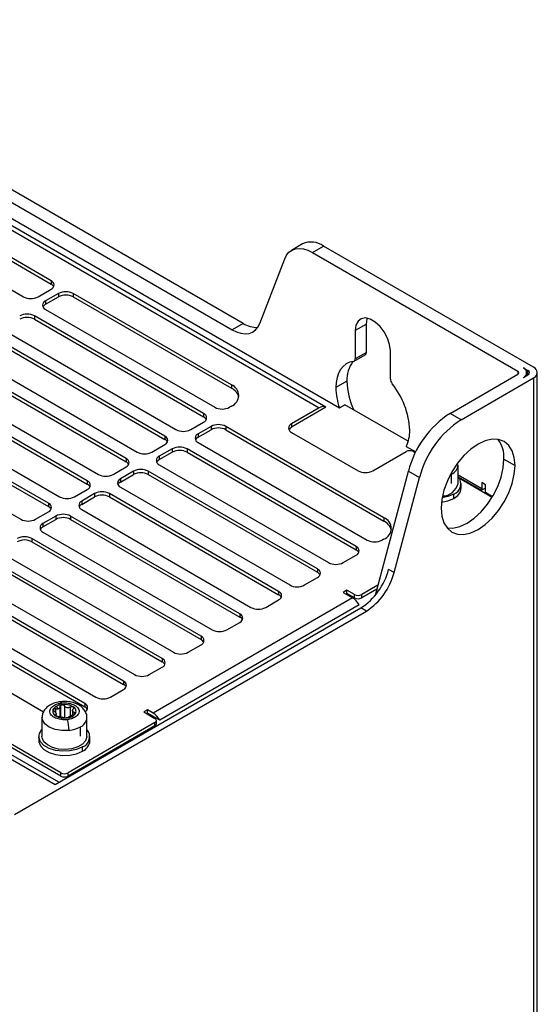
# Model space of a CAD drawing. Header units: millimetres. Extents: x -0.44 to 1.31, y -0.87 to 1.29.
# Tile 182 of 182: x 1.11 to 1.21, y 1.06 to 1.24. Entities that reach past the tile are written whole.
import ezdxf

# ---------------------------------------------------------------- set-up
doc = ezdxf.new("R2010")
doc.units = ezdxf.units.MM

msp = doc.modelspace()

# ---------------------------------------------------------------- linework, layer by layer
at = {"color": 7, "linetype": 'Continuous', "lineweight": 25}
for p, q in [((1.0387713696, 1.2445322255), (1.1674092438, 1.1702711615)), ((1.0376829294, 1.2429374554), (1.1635479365, 1.1702771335)), ((1.1647978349, 1.1704009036), (1.0389328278, 1.2430612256)), ((1.0593215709, 1.2357527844), (1.1468590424, 1.1852184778)), ((1.1489803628, 1.1864430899), (1.0614428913, 1.2369773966)), ((0.9128785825, 1.2137508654), (1.1129898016, 1.0982291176)), ((1.1137219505, 1.0986517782), (0.914128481, 1.2138746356)), ((1.1122119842, 1.1946060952), (1.0798264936, 1.213301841)), ((1.0798264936, 1.2126675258), (1.1122119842, 1.1939717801)), ((1.0745231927, 1.2102403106), (1.1069086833, 1.1915445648)), ((1.1603662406, 1.2016369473), (1.1582449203, 1.2004123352)), ((1.1622445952, 1.2000162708), (1.1643659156, 1.2012408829)), ((1.1622445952, 1.2000162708), (1.201554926, 1.1773228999)), ((1.2045601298, 1.178037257), (1.1643659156, 1.2012408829)), ((1.1521747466, 1.1864479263), (1.156928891, 1.1987868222)), ((1.1122119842, 1.1946060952), (1.1122119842, 1.1939717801)), ((1.1097371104, 1.1915445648), (1.1122119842, 1.192973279)), ((1.1136261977, 1.1921568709), (1.111151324, 1.1907281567)), ((1.111151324, 1.1900938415), (1.1136261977, 1.1915225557)), ((1.111151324, 1.1907281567), (1.111151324, 1.1900938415)), ((1.1136261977, 1.1921568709), (1.1136261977, 1.1915225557)), ((1.1467187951, 1.1746857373), (1.1164546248, 1.1921568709)), ((1.1164546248, 1.1921568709), (1.1164546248, 1.1915225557)), ((1.1164546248, 1.1915225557), (1.1467187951, 1.1740514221)), ((1.111151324, 1.1890953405), (1.1435368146, 1.1703995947)), ((1.1414154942, 1.1691749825), (1.1090300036, 1.1878707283)), ((1.1090300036, 1.1878707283), (1.1090300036, 1.1872364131)), ((1.1090300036, 1.1872364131), (1.1414154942, 1.1685406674)), ((1.1037267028, 1.1848091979), (1.1361121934, 1.1661134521)), ((1.1489803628, 1.1864430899), (1.1468590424, 1.1852184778)), ((1.1725635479, 1.1863017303), (1.1704422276, 1.1850771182)), ((1.1704422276, 1.1850771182), (1.1704422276, 1.1796695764)), ((1.1725635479, 1.1808941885), (1.1725635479, 1.1863017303)), ((1.133990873, 1.16488884), (1.1016053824, 1.1835845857)), ((1.1016053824, 1.1829502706), (1.133990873, 1.1642545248)), ((1.177159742, 1.1757916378), (1.177159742, 1.1811991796)), ((1.1265662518, 1.1606026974), (1.0941807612, 1.1792984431)), ((1.0963020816, 1.1805230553), (1.1286875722, 1.1618273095)), ((1.1702350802, 1.1792117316), (1.1723564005, 1.1804363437)), ((1.1725635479, 1.1808941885), (1.1704422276, 1.1796695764)), ((1.0941807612, 1.178664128), (1.1265662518, 1.1599683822)), ((1.2026155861, 1.1779352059), (1.2034994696, 1.1774249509)), ((1.0888774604, 1.1762369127), (1.121262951, 1.1575411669)), ((1.1688512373, 1.1753801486), (1.166729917, 1.1741555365)), ((1.1885812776, 1.169221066), (1.201554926, 1.1767105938)), ((1.1907025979, 1.1679964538), (1.2045601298, 1.1759962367)), ((1.2026155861, 1.1760982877), (1.2034994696, 1.1766085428)), ((1.2032745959, 1.1764787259), (1.2032745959, 1.1770167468)), ((1.2045601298, 1.1759962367), (1.2045601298, 0.6746401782)), ((1.2052923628, 0.6756606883), (1.2052923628, 1.1770167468)), ((1.1191416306, 1.1563165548), (1.08675614, 1.1750123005)), ((1.08675614, 1.1743779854), (1.1191416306, 1.1556822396)), ((1.1467187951, 1.1746857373), (1.1467187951, 1.1740514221)), ((1.0814528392, 1.1719507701), (1.1138383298, 1.1532550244)), ((1.1117170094, 1.1520304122), (1.0793315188, 1.170726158)), ((1.0793315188, 1.1700918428), (1.1117170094, 1.151396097)), ((1.1467187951, 1.1706036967), (1.1463652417, 1.1703995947)), ((1.1648286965, 1.1703821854), (1.1582446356, 1.1665812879)), ((1.1635479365, 1.1702771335), (1.1582446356, 1.1672156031)), ((1.1674092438, 1.1702711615), (1.1684699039, 1.1708834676)), ((1.1805939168, 1.1638844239), (1.1684699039, 1.1708834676)), ((1.1414154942, 1.1691749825), (1.1414154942, 1.1685406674)), ((1.1907025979, 1.1679964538), (1.1885812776, 1.169221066)), ((1.074028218, 1.1676646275), (1.1064137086, 1.1489688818)), ((1.1389406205, 1.1661134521), (1.1414154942, 1.1675421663)), ((1.1428297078, 1.1667257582), (1.1403548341, 1.165297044)), ((1.1403548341, 1.1646627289), (1.1428297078, 1.1660914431)), ((1.1428297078, 1.1667257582), (1.1428297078, 1.1660914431)), ((1.1759223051, 1.1492546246), (1.1456581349, 1.1667257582)), ((1.1456581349, 1.1667257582), (1.1456581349, 1.1660914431)), ((1.1456581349, 1.1660914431), (1.1759223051, 1.1486203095)), ((1.1582446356, 1.1672156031), (1.1582446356, 1.1665812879)), ((1.133990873, 1.16488884), (1.133990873, 1.1642545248)), ((1.1403548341, 1.165297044), (1.1403548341, 1.1646627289)), ((1.1582446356, 1.1655827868), (1.1709725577, 1.1582351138)), ((1.1315159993, 1.1618273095), (1.133990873, 1.1632560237)), ((1.1354050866, 1.1624396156), (1.1329302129, 1.1610109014)), ((1.1354050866, 1.1624396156), (1.1354050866, 1.1618053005)), ((1.1706190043, 1.1437438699), (1.1382335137, 1.1624396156)), ((1.1382335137, 1.1624396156), (1.1382335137, 1.1618053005)), ((1.1403548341, 1.1636642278), (1.1727403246, 1.144968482)), ((1.1801927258, 1.1628914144), (1.1820155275, 1.1618391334)), ((1.1265662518, 1.1606026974), (1.1265662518, 1.1599683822)), ((1.1329302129, 1.1603765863), (1.1354050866, 1.1618053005)), ((1.1329302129, 1.1610109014), (1.1329302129, 1.1603765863)), ((1.1382335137, 1.1618053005), (1.1706190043, 1.1431095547)), ((1.1738009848, 1.1582351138), (1.1801649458, 1.1619089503)), ((1.1815791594, 1.1619089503), (1.1819450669, 1.1616977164)), ((1.1989032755, 1.1604820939), (1.2010245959, 1.1592574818)), ((1.1240913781, 1.1575411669), (1.1265662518, 1.1589698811)), ((1.1329302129, 1.1593780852), (1.1653157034, 1.1406823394)), ((1.1901370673, 1.1557878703), (1.1901370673, 1.1593806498)), ((1.1279804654, 1.158153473), (1.1255055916, 1.1567247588)), ((1.1255055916, 1.1560904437), (1.1279804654, 1.1575191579)), ((1.1255055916, 1.1567247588), (1.1255055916, 1.1560904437)), ((1.1279804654, 1.158153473), (1.1279804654, 1.1575191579)), ((1.1631943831, 1.1394577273), (1.1308088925, 1.158153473)), ((1.1308088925, 1.158153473), (1.1308088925, 1.1575191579)), ((1.1308088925, 1.1575191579), (1.1631943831, 1.1388234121)), ((1.1742839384, 1.1344568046), (1.1806077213, 1.158170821)), ((1.1778801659, 1.1387630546), (1.1827290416, 1.1569462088)), ((1.1806077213, 1.158170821), (1.1827290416, 1.1569462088)), ((1.1888776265, 1.1558336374), (1.1888776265, 1.1576253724)), ((1.1901515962, 1.1571103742), (1.1946329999, 1.154523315)), ((1.1903750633, 1.1568311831), (1.1966519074, 1.1532076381)), ((1.1166667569, 1.1532550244), (1.1191416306, 1.1546837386)), ((1.1191416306, 1.1563165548), (1.1191416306, 1.1556822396)), ((1.1255055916, 1.1550919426), (1.1578910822, 1.1363961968)), ((1.1907218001, 1.1549694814), (1.1907218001, 1.1557860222)), ((1.1953677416, 1.1549474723), (1.1946329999, 1.154523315)), ((1.1953677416, 1.1555819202), (1.1946606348, 1.1559901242)), ((1.1946606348, 1.1559901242), (1.1946606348, 1.154765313)), ((1.1953677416, 1.1541310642), (1.1953677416, 1.1555819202)), ((1.1205558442, 1.1538673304), (1.1180809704, 1.1524386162)), ((1.1180809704, 1.1518043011), (1.1205558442, 1.1532330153)), ((1.1205558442, 1.1538673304), (1.1205558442, 1.1532330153)), ((1.1557697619, 1.1351715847), (1.1233842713, 1.1538673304)), ((1.1233842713, 1.1538673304), (1.1233842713, 1.1532330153)), ((1.1233842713, 1.1532330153), (1.1557697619, 1.1345372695)), ((1.1892866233, 1.1529692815), (1.1892866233, 1.1537858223)), ((1.1953677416, 1.1541310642), (1.1967329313, 1.153342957)), ((1.1117170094, 1.1520304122), (1.1117170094, 1.151396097)), ((1.1180809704, 1.1524386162), (1.1180809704, 1.1518043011)), ((1.1180809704, 1.1508058), (1.150466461, 1.1321100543)), ((1.1092421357, 1.1489688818), (1.1117170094, 1.150397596)), ((1.113131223, 1.1495811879), (1.1106563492, 1.1481524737)), ((1.1106563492, 1.1475181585), (1.113131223, 1.1489468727)), ((1.113131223, 1.1495811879), (1.113131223, 1.1489468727)), ((1.1483451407, 1.1308854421), (1.1159596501, 1.1495811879)), ((1.1159596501, 1.1495811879), (1.1159596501, 1.1489468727)), ((1.1159596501, 1.1489468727), (1.1483451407, 1.1302511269)), ((1.1759223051, 1.1492546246), (1.1759223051, 1.1486203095)), ((1.1106563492, 1.1481524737), (1.1106563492, 1.1475181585)), ((1.1409205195, 1.1265992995), (1.1085350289, 1.1452950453)), ((1.1085350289, 1.1452950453), (1.1085350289, 1.1446607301)), ((1.1106563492, 1.1465196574), (1.1430418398, 1.1278239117)), ((1.1759223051, 1.1451725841), (1.1755687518, 1.144968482)), ((1.1085350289, 1.1446607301), (1.1409205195, 1.1259649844)), ((1.1706190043, 1.1437438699), (1.1706190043, 1.1431095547)), ((1.103231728, 1.1422335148), (1.1356172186, 1.1235377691)), ((1.1681441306, 1.1406823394), (1.1706190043, 1.1421110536)), ((1.1334958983, 1.1223131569), (1.1011104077, 1.1410089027)), ((1.1011104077, 1.1403745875), (1.1334958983, 1.1216788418)), ((1.0958071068, 1.1379473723), (1.1281925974, 1.1192516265)), ((1.1607195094, 1.1363961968), (1.1631943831, 1.137824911)), ((1.1631943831, 1.1394577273), (1.1631943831, 1.1388234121)), ((1.1778801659, 1.1387630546), (1.1768195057, 1.1393753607)), ((1.1260712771, 1.1180270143), (1.0936857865, 1.1367227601)), ((1.0936857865, 1.1360884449), (1.1260712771, 1.1173926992)), ((1.1747900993, 1.1363548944), (1.1716796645, 1.1345592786)), ((1.1699118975, 1.1339469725), (1.1317281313, 1.1119039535)), ((1.1557697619, 1.1351715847), (1.1557697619, 1.1345372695)), ((1.1688512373, 1.1353756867), (1.1681441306, 1.1349674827)), ((1.1681441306, 1.1349674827), (1.1699118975, 1.1339469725)), ((1.1688512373, 1.1347413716), (1.1686935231, 1.1346503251)), ((1.1702654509, 1.1345592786), (1.1688512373, 1.1353756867)), ((1.1688512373, 1.1347413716), (1.1688512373, 1.1353756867)), ((1.1702654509, 1.1339249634), (1.1688512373, 1.1347413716)), ((1.1702654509, 1.1339249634), (1.1702654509, 1.1345592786)), ((1.1745901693, 1.1356051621), (1.1716796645, 1.1339249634)), ((1.1716796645, 1.1339249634), (1.1716796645, 1.1345592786)), ((1.1186466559, 1.1137408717), (1.0862611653, 1.1324366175)), ((1.0883824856, 1.1336612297), (1.1207679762, 1.1149654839)), ((1.1129898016, 1.0982291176), (1.1715038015, 1.1320085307)), ((1.1711926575, 1.1325732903), (1.1330088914, 1.1105302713)), ((1.1532948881, 1.1321100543), (1.1557697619, 1.1335387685)), ((1.1725644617, 1.1313962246), (1.1715038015, 1.1320085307)), ((1.0862611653, 1.1318023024), (1.1186466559, 1.1131065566)), ((1.105211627, 1.0925142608), (1.1725644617, 1.1313962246)), ((1.1483451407, 1.1308854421), (1.1483451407, 1.1302511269)), ((1.0809578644, 1.1293750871), (1.1107913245, 1.1121525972)), ((1.1458702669, 1.1278239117), (1.1483451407, 1.1292526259)), ((1.1409205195, 1.1265992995), (1.1409205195, 1.1259649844)), ((1.1384456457, 1.1235377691), (1.1409205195, 1.1249664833)), ((1.1310210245, 1.1192516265), (1.1334958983, 1.1206803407)), ((1.1334958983, 1.1223131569), (1.1334958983, 1.1216788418)), ((1.1260712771, 1.1180270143), (1.1260712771, 1.1173926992)), ((1.1235964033, 1.1149654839), (1.1260712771, 1.1163941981)), ((1.1136034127, 1.1126939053), (1.1131665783, 1.1131498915)), ((1.1186466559, 1.1137408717), (1.1186466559, 1.1131065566)), ((1.1131853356, 1.1113724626), (1.1131853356, 1.1118503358)), ((1.1163298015, 1.1124363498), (1.1163298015, 1.1115972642)), ((1.1306674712, 1.1125162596), (1.1299603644, 1.1121080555)), ((1.1299603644, 1.1121080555), (1.1320816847, 1.1108834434)), ((1.1306674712, 1.1118819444), (1.1305097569, 1.1117908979)), ((1.1317281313, 1.1119039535), (1.1306674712, 1.1125162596)), ((1.1306674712, 1.1118819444), (1.1306674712, 1.1125162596)), ((1.1330088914, 1.1105302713), (1.1306674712, 1.1118819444)), ((1.1140504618, 1.1004742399), (1.0977870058, 1.1098629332)), ((1.1104728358, 1.1110084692), (1.1104728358, 1.1074156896)), ((1.1320816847, 1.1100670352), (1.1154646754, 1.1004742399)), ((1.1320816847, 1.1094327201), (1.1154646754, 1.0998399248)), ((1.1190728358, 1.1074156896), (1.1190728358, 1.1110084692)), ((1.1320816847, 1.1094327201), (1.1320816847, 1.1100670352)), ((1.1323745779, 1.1098409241), (1.1323745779, 1.1104752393)), ((1.1140504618, 1.0998399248), (1.0977870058, 1.1092286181)), ((1.117813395, 1.1074614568), (1.117813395, 1.1092531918)), ((1.1098575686, 1.1074138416), (1.1098575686, 1.1065973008)), ((1.1196575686, 1.1065973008), (1.1196575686, 1.1074138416)), ((1.1182223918, 1.1045971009), (1.1182223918, 1.1054136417)), ((1.1140504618, 1.0998399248), (1.1140504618, 1.1004742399)), ((1.1154646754, 1.0998399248), (1.1154646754, 1.1004742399))]:
    msp.add_line(p, q, dxfattribs=at)
at = {"color": 250, "linetype": 'Continuous', "lineweight": 25}
for p, q in [((1.201554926, 1.1773228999), (1.201554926, 1.1767105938)), ((1.2034994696, 1.1766085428), (1.2034994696, 1.1774249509)), ((1.1946606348, 1.154765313), (1.1901370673, 1.157376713)), ((1.1139568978, 1.1111830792), (1.1139568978, 1.1131826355)), ((1.1140814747, 1.1111640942), (1.1140814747, 1.1134168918)), ((1.1147656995, 1.1132805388), (1.1147656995, 1.1110086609)), ((1.1127234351, 1.1123233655), (1.1127234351, 1.1127213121)), ((1.1130434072, 1.1115746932), (1.1130434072, 1.1113963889)), ((1.1130515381, 1.1127146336), (1.1130515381, 1.1120127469)), ((1.1159204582, 1.1113648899), (1.1159204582, 1.1130619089)), ((1.1167211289, 1.1116707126), (1.1167211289, 1.1120198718))]:
    msp.add_line(p, q, dxfattribs=at)
at = {"color": 7, "linetype": 'Continuous', "lineweight": 25, "flags": 128}
for points in [[(1.156928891, 1.1987868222), (1.1572850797, 1.1994889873), (1.157756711, 1.2000513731), (1.1583328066, 1.200460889), (1.1589999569, 1.2007080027), (1.1597426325, 1.2007869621), (1.1605435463, 1.2006959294), (1.1613840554, 1.2004370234), (1.1622445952, 1.2000162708)], [(1.177159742, 1.1811991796), (1.1770236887, 1.1823704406), (1.1766265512, 1.1836038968), (1.176000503, 1.1847996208), (1.175196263, 1.1858607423), (1.1742789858, 1.1867012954), (1.1733229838, 1.1872531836), (1.1724057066, 1.1874716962), (1.1716014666, 1.1873391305), (1.1709754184, 1.1868662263), (1.1705782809, 1.1860912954), (1.1704422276, 1.1850771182)], [(1.1725635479, 1.1863017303), (1.1726996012, 1.1873159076), (1.1727367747, 1.1874312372)], [(1.1468590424, 1.1852184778), (1.1477195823, 1.1847977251), (1.1485600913, 1.1845388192), (1.1493610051, 1.1844477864), (1.1501036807, 1.1845267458), (1.150770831, 1.1847738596), (1.1513469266, 1.1851833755), (1.1518185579, 1.1857457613), (1.1521747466, 1.1864479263)], [(1.1701047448, 1.1791683), (1.1693677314, 1.1789940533), (1.1687027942, 1.1786747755), (1.1681207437, 1.1782156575), (1.167631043, 1.1776241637), (1.1672416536, 1.1769099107), (1.1669589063, 1.1760845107), (1.1667873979, 1.1751613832), (1.166729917, 1.1741555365)], [(1.2010245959, 1.1592574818), (1.2008887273, 1.1607720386), (1.2004863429, 1.1620715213), (1.1998329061, 1.1631059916), (1.1989535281, 1.1638356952), (1.1978820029, 1.1642325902), (1.1966595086, 1.1642814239), (1.195333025, 1.1639803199), (1.1939535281, 1.1633408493), (1.1925740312, 1.1623875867), (1.1912475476, 1.1611571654), (1.1900250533, 1.1596968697), (1.1889535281, 1.1580628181), (1.1880741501, 1.1563178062), (1.1874207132, 1.1545288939), (1.1870183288, 1.152764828), (1.1868824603, 1.1510934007)], [(1.1880070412, 1.1473243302), (1.1891262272, 1.1472940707), (1.1904527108, 1.1475951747), (1.1918322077, 1.1482346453), (1.1932117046, 1.1491879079), (1.1945381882, 1.1504183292), (1.1957606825, 1.1518786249), (1.1968322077, 1.1535126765), (1.1977115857, 1.1552576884), (1.1983650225, 1.1570466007), (1.198767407, 1.1588106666), (1.1989032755, 1.1604820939)], [(1.1868824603, 1.1510934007), (1.1870183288, 1.1495788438), (1.1874207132, 1.1482793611), (1.1880741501, 1.1472448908), (1.1889535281, 1.1465151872), (1.1900250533, 1.1461182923), (1.1912475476, 1.1460694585), (1.1925740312, 1.1463705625), (1.1939535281, 1.1470100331), (1.195333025, 1.1479632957), (1.1966595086, 1.1491937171), (1.1978820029, 1.1506540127), (1.1989535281, 1.1522880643), (1.1998329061, 1.1540330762), (1.2004863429, 1.1558219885), (1.2008887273, 1.1575860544), (1.2010245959, 1.1592574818)], [(1.1869453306, 1.1522161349), (1.1881701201, 1.1524867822), (1.1892866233, 1.1529692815)], [(1.1892866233, 1.1537858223), (1.1881701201, 1.1533033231), (1.1870664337, 1.1530500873)], [(1.1182223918, 1.1054136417), (1.1171058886, 1.1049311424), (1.1157991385, 1.1046497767), (1.1144080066, 1.104592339), (1.1130451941, 1.1047634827), (1.111821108, 1.1051493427), (1.1108349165, 1.105718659), (1.1101665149, 1.1064253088), (1.1098700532, 1.1072120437), (1.1099695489, 1.1080151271), (1.1104569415, 1.1087694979), (1.1104728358, 1.1087861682)], [(1.1098575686, 1.1065973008), (1.1098700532, 1.1063955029), (1.1101665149, 1.105608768), (1.1108349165, 1.1049021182), (1.111821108, 1.1043328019), (1.1130451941, 1.1039469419), (1.1144080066, 1.1037757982), (1.1157991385, 1.1038332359), (1.1171058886, 1.1041146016), (1.1182223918, 1.1045971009)], [(1.1190728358, 1.1074156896), (1.1190698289, 1.1073228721), (1.1188315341, 1.1065958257), (1.1182326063, 1.1059416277), (1.1173262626, 1.1054184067), (1.1161930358, 1.105072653), (1.114933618, 1.1049350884), (1.1136599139, 1.1050179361), (1.1124850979, 1.1053138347), (1.1115135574, 1.1057964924), (1.1108316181, 1.1064230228), (1.1104998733, 1.1071377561), (1.1104728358, 1.1074156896)]]:
    msp.add_lwpolyline(points, dxfattribs=at)
at = {"color": 250, "linetype": 'Continuous', "lineweight": 25, "flags": 128}
for points in [[(1.1888776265, 1.1576253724), (1.1886499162, 1.1575030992), (1.1886419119, 1.1574991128)], [(1.115655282, 1.1085789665), (1.1142850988, 1.1085421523), (1.1129645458, 1.1087563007), (1.1118279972, 1.1091996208), (1.1109911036, 1.1098270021), (1.110539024, 1.1105746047), (1.1104729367, 1.1110254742)]]:
    msp.add_lwpolyline(points, dxfattribs=at)
at = {"color": 7, "linetype": 'Continuous', "lineweight": 25}
for centre, radius, start, end in [((1.162031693, 1.1980621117), 0.0039437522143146, 53.7095668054, 114.9799747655), ((1.1119021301, 1.1937896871), 0.0008732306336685, 290.7834207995, 69.2165792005), ((1.1116520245, 1.1928921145), 0.0012162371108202, 28.5041215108, 62.5868584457), ((1.1150404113, 1.1894274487), 0.0030740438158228, 62.6096722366, 117.3903277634), ((1.1083228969, 1.194273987), 0.0030740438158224, 242.6096722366, 297.3903277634), ((1.111461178, 1.1899117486), 0.0008732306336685, 110.7834207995, 249.2165792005), ((1.1150404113, 1.1887931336), 0.003074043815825, 62.6096722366, 117.3903277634), ((1.1117112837, 1.1890141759), 0.0012162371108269, 117.4131415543, 151.4958784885), ((1.1076157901, 1.1851413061), 0.0030740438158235, 62.6096722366, 117.3903277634), ((1.1076157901, 1.184506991), 0.0030740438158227, 62.6096722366, 117.3903277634), ((1.1515831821, 1.1904930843), 0.0048142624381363, 237.2722665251, 272.2980694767), ((1.174584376, 1.1757218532), 0.0057433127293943, 143.3619665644, 183.4108884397), ((1.1700035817, 1.1796006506), 0.0004440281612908, 283.1693755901, 8.9300416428), ((1.1720583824, 1.1808469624), 0.0005073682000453, 305.9713261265, 5.3408542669), ((1.2014387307, 1.1770167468), 0.0003274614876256, 290.7834207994, 69.2165792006), ((1.2022670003, 1.1770167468), 0.000982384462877, 290.7834207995, 69.2165792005), ((1.2033445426, 1.1770167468), 0.0004366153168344, 290.7834207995, 69.2165792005), ((1.2041728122, 1.1770167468), 0.0010915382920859, 290.7834207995, 69.2165792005), ((1.1827385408, 1.1757925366), 0.0138934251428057, 181.7009168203, 205.034370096), ((1.1786863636, 1.1758605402), 0.0015281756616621, 182.5842274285, 218.9091629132), ((1.14594416, 1.172644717), 0.0021830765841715, 290.7834207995, 69.2165792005), ((1.1455905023, 1.1716541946), 0.0026494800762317, 14.7232132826, 64.7952421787), ((1.179232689, 1.1743405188), 0.0125041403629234, 180.8476468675, 198.9922824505), ((1.1656058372, 1.1653024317), 0.0152817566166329, 2.5842274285, 38.9091629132), ((1.1449510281, 1.1731290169), 0.003074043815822, 242.6096722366, 297.3903277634), ((1.1642747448, 1.1692759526), 0.0012371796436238, 63.4003463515, 125.9778122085), ((1.1411056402, 1.1683585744), 0.0008732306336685, 290.7834207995, 69.2165792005), ((1.1408555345, 1.1674610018), 0.0012162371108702, 28.5041215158, 62.5868584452), ((1.1987696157, 1.153467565), 0.0187609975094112, 122.8921570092, 165.4814592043), ((1.2008909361, 1.1522429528), 0.0187609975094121, 122.8921570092, 165.4814592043), ((1.1375264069, 1.1688428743), 0.0030740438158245, 242.6096722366, 297.3903277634), ((1.1442439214, 1.163996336), 0.0030740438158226, 62.6096722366, 117.3903277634), ((1.1442439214, 1.1633620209), 0.0030740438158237, 62.6096722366, 117.3903277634), ((1.1585544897, 1.166399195), 0.0008732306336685, 110.7834207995, 249.2165792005), ((1.1588045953, 1.1655016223), 0.0012162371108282, 117.4131415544, 151.4958784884), ((1.174303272, 1.1658064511), 0.0065713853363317, 333.6664884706, 1.6132620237), ((1.133681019, 1.1640724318), 0.0008732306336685, 290.7834207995, 69.2165792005), ((1.1334309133, 1.1631748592), 0.0012162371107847, 28.5041215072, 62.586858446), ((1.1406646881, 1.1644806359), 0.0008732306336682, 110.7834207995, 249.2165792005), ((1.1409147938, 1.1635830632), 0.0012162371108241, 117.4131415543, 151.4958784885), ((1.1930424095, 1.1607856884), 0.0058687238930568, 357.0347133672, 36.1924316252), ((1.1368193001, 1.1597101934), 0.0030740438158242, 62.6096722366, 117.3903277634), ((1.1368193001, 1.1590758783), 0.0030740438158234, 62.6096722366, 117.3903277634), ((1.1262563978, 1.1597862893), 0.0008732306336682, 290.7834207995, 69.2165792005), ((1.1301017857, 1.1645567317), 0.003074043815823, 242.6096722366, 297.3903277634), ((1.1332400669, 1.1601944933), 0.0008732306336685, 110.7834207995, 249.2165792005), ((1.1334901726, 1.1592969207), 0.0012162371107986, 117.4131415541, 151.4958784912), ((1.1808720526, 1.1605442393), 0.0015370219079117, 62.6096722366, 117.3903277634), ((1.1260062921, 1.1588887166), 0.0012162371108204, 28.5041215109, 62.5868584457), ((1.1293946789, 1.1554240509), 0.003074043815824, 62.6096722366, 117.3903277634), ((1.1226771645, 1.1602705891), 0.0030740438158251, 242.6096722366, 297.3903277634), ((1.1258154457, 1.1559083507), 0.0008732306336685, 110.7834207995, 249.2165792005), ((1.1293946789, 1.1547897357), 0.0030740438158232, 62.6096722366, 117.3903277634), ((1.1723867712, 1.160964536), 0.0030740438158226, 242.6096722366, 297.3903277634), ((1.1885802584, 1.1557444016), 0.0020820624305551, 289.8319248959, 41.0006133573), ((1.1188317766, 1.1555001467), 0.0008732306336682, 290.7834207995, 69.2165792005), ((1.1185816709, 1.154602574), 0.0012162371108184, 28.5041215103, 62.5868584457), ((1.1260655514, 1.1550107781), 0.0012162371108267, 117.4131415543, 151.4958784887), ((1.187076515, 1.1565838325), 0.00316236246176, 271.1364408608, 345.4219504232), ((1.1883093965, 1.1551854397), 0.0024220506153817, 293.7953388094, 354.884520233), ((1.1935189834, 1.1547731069), 0.0011416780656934, 347.3618122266, 359.608858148), ((1.1152525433, 1.1559844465), 0.0030740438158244, 242.6096722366, 297.3903277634), ((1.1219700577, 1.1511379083), 0.003074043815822, 62.6096722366, 117.3903277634), ((1.1219700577, 1.1505035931), 0.003074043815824, 62.6096722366, 117.3903277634), ((1.1114071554, 1.1512140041), 0.0008732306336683, 290.7834207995, 69.2165792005), ((1.1111570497, 1.1503164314), 0.0012162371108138, 28.5041215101, 62.5868584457), ((1.1183908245, 1.1516222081), 0.0008732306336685, 110.7834207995, 249.2165792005), ((1.1186409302, 1.1507246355), 0.0012162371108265, 117.4131415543, 151.4958784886), ((1.1078279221, 1.1516983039), 0.0030740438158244, 242.6096722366, 297.3903277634), ((1.1145454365, 1.1468517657), 0.0030740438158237, 62.6096722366, 117.3903277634), ((1.1145454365, 1.1462174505), 0.0030740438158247, 62.6096722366, 117.3903277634), ((1.17514767, 1.1472136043), 0.0021830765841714, 290.7834207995, 69.2165792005), ((1.1109662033, 1.1473360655), 0.0008732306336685, 110.7834207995, 249.2165792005), ((1.111216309, 1.1464384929), 0.0012162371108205, 117.4131415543, 151.4958784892), ((1.1747940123, 1.1462230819), 0.0026494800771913, 14.7232133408, 64.7952421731), ((1.1071208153, 1.1425656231), 0.0030740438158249, 62.6096722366, 117.3903277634), ((1.1071208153, 1.1419313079), 0.0030740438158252, 62.6096722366, 117.3903277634), ((1.1703091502, 1.1429274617), 0.0008732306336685, 290.7834207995, 69.2165792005), ((1.1741545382, 1.1476979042), 0.003074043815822, 242.6096722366, 297.3903277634), ((1.1700590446, 1.1420298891), 0.0012162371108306, 28.5041215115, 62.5868584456), ((1.166729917, 1.1434117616), 0.0030740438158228, 242.6096722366, 297.3903277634), ((1.162884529, 1.1386413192), 0.0008732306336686, 290.7834207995, 69.2165792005), ((1.1626344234, 1.1377437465), 0.0012162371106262, 28.5041214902, 62.5868584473), ((1.164711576, 1.1425108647), 0.0125073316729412, 302.8921570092, 345.4814592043), ((1.1657722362, 1.1418985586), 0.0125073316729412, 302.8921570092, 345.4814592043), ((1.1593052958, 1.139125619), 0.0030740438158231, 242.6096722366, 297.3903277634), ((1.1554599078, 1.1343551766), 0.0008732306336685, 290.7834207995, 69.2165792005), ((1.1552098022, 1.1334576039), 0.0012162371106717, 28.5041214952, 62.586858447), ((1.1679843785, 1.1308659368), 0.0036342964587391, 28.0206194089, 57.9695938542), ((1.1709725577, 1.1359239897), 0.0015370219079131, 242.6096722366, 297.3903277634), ((1.1709725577, 1.1352896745), 0.0015370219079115, 242.6096722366, 297.3903277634), ((1.1518806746, 1.1348394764), 0.0030740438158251, 242.6096722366, 297.3903277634), ((1.1480352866, 1.130069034), 0.0008732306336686, 290.7834207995, 69.2165792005), ((1.147785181, 1.1291714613), 0.0012162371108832, 28.5041215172, 62.5868584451), ((1.1406106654, 1.1257828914), 0.0008732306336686, 290.7834207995, 69.2165792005), ((1.1444560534, 1.1305533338), 0.0030740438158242, 242.6096722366, 297.3903277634), ((1.1403605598, 1.1248853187), 0.0012162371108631, 28.5041215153, 62.5868584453), ((1.1370314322, 1.1262671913), 0.003074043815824, 242.6096722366, 297.3903277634), ((1.1331860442, 1.1214967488), 0.0008732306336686, 290.7834207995, 69.2165792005), ((1.1329359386, 1.1205991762), 0.0012162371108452, 28.5041215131, 62.5868584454), ((1.129606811, 1.1219810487), 0.0030740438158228, 242.6096722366, 297.3903277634), ((1.125761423, 1.1172106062), 0.0008732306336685, 290.7834207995, 69.2165792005), ((1.1255113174, 1.1163130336), 0.0012162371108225, 28.5041215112, 62.5868584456), ((1.113848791, 1.1118754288), 0.0014455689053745, 118.1598918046, 148.2451841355), ((1.1146093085, 1.1105155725), 0.0030035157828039, 95.9910249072, 118.7080751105), ((1.1147759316, 1.1101900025), 0.0033472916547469, 60.311752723, 98.2464796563), ((1.1183368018, 1.1129244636), 0.0008732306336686, 290.7834207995, 69.2165792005), ((1.1221821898, 1.1176949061), 0.0030740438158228, 242.6096722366, 297.3903277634), ((1.1134647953, 1.1122237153), 0.0009404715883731, 153.9851082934, 245.9390507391), ((1.1147392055, 1.1142728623), 0.003347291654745, 240.311752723, 278.2464796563), ((1.1137387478, 1.1120433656), 0.000614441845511, 195.2769124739, 204.6472465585), ((1.1128635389, 1.1117254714), 0.0003226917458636, 11.0146038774, 28.9095551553), ((1.1151371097, 1.1131737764), 0.0022151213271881, 272.1267564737, 322.5442678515), ((1.1157763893, 1.1120112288), 0.0006144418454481, 15.2769124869, 24.6472465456), ((1.1166515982, 1.1123291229), 0.0003226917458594, 191.0146039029, 208.9095551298), ((1.1160503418, 1.1122391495), 0.0009404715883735, 333.9851082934, 65.9390507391), ((1.1180866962, 1.112026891), 0.0012162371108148, 28.5041215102, 62.5868584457), ((1.1298006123, 1.1088229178), 0.0036342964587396, 28.0206194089, 57.9695938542), ((1.1084932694, 1.1085741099), 0.0071620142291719, 0.0388519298, 16.8594988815), ((1.1319267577, 1.1104752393), 0.0004366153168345, 290.7834207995, 69.2165792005), ((1.1318741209, 1.1098908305), 0.000502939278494, 294.3746582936, 354.3052007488), ((1.1150561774, 1.1142876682), 0.0057400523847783, 275.9910249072, 298.7080751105), ((1.1175155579, 1.1073719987), 0.0020820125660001, 289.8461395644, 41.5853715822), ((1.117245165, 1.106813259), 0.0024220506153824, 293.7953388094, 354.884520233), ((1.1147575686, 1.101838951), 0.0015370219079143, 242.6096722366, 297.3903277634), ((1.1147575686, 1.1012046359), 0.0015370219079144, 242.6096722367, 297.3903277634)]:
    msp.add_arc(centre, radius, start, end, dxfattribs=at)
at = {"color": 250, "linetype": 'Continuous', "lineweight": 25}
for centre, radius, start, end in [((1.1880581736, 1.1595444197), 0.0020866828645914, 293.1229793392, 355.0136265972), ((1.1138913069, 1.1138022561), 0.0003071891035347, 2.4303141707, 64.6675882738), ((1.1169939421, 1.111172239), 0.0020866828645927, 293.1229793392, 355.0136265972)]:
    msp.add_arc(centre, radius, start, end, dxfattribs=at)
at = {"color": 7, "linetype": 'Continuous', "lineweight": 25}
for points, knots in [([(1.114025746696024, 1.11405386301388), (1.113868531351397, 1.114041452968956), (1.113313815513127, 1.113997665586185), (1.112462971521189, 1.113699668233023), (1.111575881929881, 1.113192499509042), (1.110936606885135, 1.112528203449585), (1.110539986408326, 1.111789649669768), (1.110507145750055, 1.111270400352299), (1.110492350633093, 1.1110364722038)], [0, 0, 0, 0, 0.0847558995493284, 0.2990512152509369, 0.4993209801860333, 0.6844621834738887, 0.8578463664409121, 1, 1, 1, 1]), ([(1.115347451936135, 1.110651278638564), (1.115119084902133, 1.110623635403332), (1.11485493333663, 1.110608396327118), (1.114259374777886, 1.110634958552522), (1.113926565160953, 1.110677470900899), (1.113250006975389, 1.110859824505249), (1.112907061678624, 1.111001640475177), (1.112484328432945, 1.1112933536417), (1.112359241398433, 1.111403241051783), (1.112157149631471, 1.11164146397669), (1.112080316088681, 1.111769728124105), (1.111984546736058, 1.112033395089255), (1.11196565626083, 1.112168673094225), (1.11198495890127, 1.112433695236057), (1.112023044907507, 1.11256333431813), (1.112207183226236, 1.112928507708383), (1.112422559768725, 1.113137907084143), (1.112915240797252, 1.113461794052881), (1.113190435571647, 1.113577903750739), (1.113717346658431, 1.113740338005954), (1.113969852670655, 1.11378763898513), (1.114198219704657, 1.113815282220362)], [0, 0, 0, 0, 0.1250000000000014, 0.1250000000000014, 0.2500000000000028, 0.2500000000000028, 0.3750000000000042, 0.3750000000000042, 0.4375000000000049, 0.4375000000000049, 0.5000000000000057, 0.5000000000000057, 0.5625000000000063, 0.5625000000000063, 0.6250000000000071, 0.6250000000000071, 0.7500000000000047, 0.7500000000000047, 0.8750000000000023, 0.8750000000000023, 1, 1, 1, 1]), ([(1.113956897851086, 1.113182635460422), (1.113954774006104, 1.113158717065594), (1.113950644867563, 1.113112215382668), (1.113935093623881, 1.113046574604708), (1.113914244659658, 1.112986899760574), (1.113888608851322, 1.112933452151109), (1.113849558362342, 1.112870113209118), (1.113790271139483, 1.112802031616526), (1.113704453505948, 1.112736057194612), (1.113636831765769, 1.11270784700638), (1.113603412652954, 1.112693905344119)], [0, 0, 0, 0, 0.1122446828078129, 0.2182239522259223, 0.3180057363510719, 0.411671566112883, 0.4993201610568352, 0.6708975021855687, 0.8373553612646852, 1, 1, 1, 1]), ([(1.113956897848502, 1.113182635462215), (1.113958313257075, 1.113197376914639), (1.113961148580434, 1.113226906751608), (1.113973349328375, 1.113269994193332), (1.113994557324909, 1.113318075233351), (1.114028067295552, 1.113369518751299), (1.114063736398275, 1.113401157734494), (1.114081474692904, 1.11341689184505)], [0, 0, 0, 0, 0.1658926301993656, 0.3323134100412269, 0.5013345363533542, 0.752012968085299, 0.9999999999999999, 0.9999999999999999, 0.9999999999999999, 0.9999999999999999]), ([(1.117502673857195, 1.113450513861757), (1.117319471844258, 1.113545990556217), (1.116820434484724, 1.11380606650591), (1.115880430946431, 1.114055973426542), (1.114865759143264, 1.114166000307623), (1.114254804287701, 1.114084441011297), (1.114025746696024, 1.11405386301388)], [0, 0, 0, 0, 0.1822717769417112, 0.4965034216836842, 0.8112303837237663, 1, 1, 1, 1]), ([(1.114081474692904, 1.11341689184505), (1.114096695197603, 1.113427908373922), (1.114126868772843, 1.113449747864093), (1.114179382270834, 1.113474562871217), (1.114235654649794, 1.113493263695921), (1.114275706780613, 1.113499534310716), (1.114295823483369, 1.113502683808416)], [0, 0, 0, 0, 0.2533083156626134, 0.502165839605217, 0.7499563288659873, 1, 1, 1, 1]), ([(1.114198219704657, 1.113815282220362), (1.114426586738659, 1.113842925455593), (1.114690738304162, 1.113858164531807), (1.115286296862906, 1.113831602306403), (1.115619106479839, 1.113789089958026), (1.116295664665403, 1.113606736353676), (1.116638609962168, 1.113464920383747), (1.117061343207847, 1.113173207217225), (1.117186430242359, 1.113063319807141), (1.117388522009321, 1.112825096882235), (1.117465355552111, 1.11269683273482), (1.117561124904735, 1.11243316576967), (1.117580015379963, 1.1122978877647), (1.117560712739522, 1.112032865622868), (1.117522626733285, 1.111903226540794), (1.117338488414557, 1.111538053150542), (1.117123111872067, 1.111328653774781), (1.11663043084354, 1.111004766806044), (1.116355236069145, 1.110888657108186), (1.115828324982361, 1.110726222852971), (1.115575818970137, 1.110678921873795), (1.115347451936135, 1.110651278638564)], [0, 0, 0, 0, 0.1249999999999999, 0.1249999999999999, 0.2499999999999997, 0.2499999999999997, 0.3749999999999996, 0.3749999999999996, 0.4374999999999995, 0.4374999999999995, 0.4999999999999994, 0.4999999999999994, 0.5624999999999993, 0.5624999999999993, 0.6249999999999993, 0.6249999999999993, 0.7499999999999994, 0.7499999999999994, 0.8749999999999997, 0.8749999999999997, 1, 1, 1, 1]), ([(1.114295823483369, 1.113502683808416), (1.114311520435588, 1.113504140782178), (1.114342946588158, 1.113507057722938), (1.114391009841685, 1.113505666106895), (1.114470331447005, 1.113496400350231), (1.114578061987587, 1.113462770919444), (1.114672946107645, 1.113397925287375), (1.11473270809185, 1.113334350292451), (1.114754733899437, 1.1132984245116), (1.114765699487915, 1.113280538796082)], [0, 0, 0, 0, 0.0832164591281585, 0.166603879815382, 0.2508130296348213, 0.500240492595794, 0.749351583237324, 0.8752142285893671, 1, 1, 1, 1]), ([(1.115920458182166, 1.113061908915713), (1.115893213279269, 1.113045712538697), (1.115840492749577, 1.113014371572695), (1.115758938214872, 1.11297690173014), (1.115680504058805, 1.112947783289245), (1.115571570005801, 1.112917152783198), (1.115431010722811, 1.112898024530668), (1.115262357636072, 1.112910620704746), (1.115104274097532, 1.112959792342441), (1.114967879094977, 1.113040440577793), (1.114849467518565, 1.113148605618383), (1.114794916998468, 1.113234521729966), (1.114765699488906, 1.113280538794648)], [0, 0, 0, 0, 0.0691960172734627, 0.1338984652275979, 0.1941578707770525, 0.2500369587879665, 0.3786719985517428, 0.5001575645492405, 0.6213963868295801, 0.7498162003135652, 0.8660004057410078, 1, 1, 1, 1]), ([(1.115920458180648, 1.113061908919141), (1.115940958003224, 1.113073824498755), (1.115982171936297, 1.11309778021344), (1.116071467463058, 1.113133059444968), (1.11618924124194, 1.1131578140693), (1.116302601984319, 1.113150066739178), (1.116383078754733, 1.113126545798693), (1.116416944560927, 1.113107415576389), (1.116433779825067, 1.113097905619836)], [0, 0, 0, 0, 0.1247232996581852, 0.2507503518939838, 0.4994843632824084, 0.7488937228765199, 0.8751708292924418, 1, 1, 1, 1]), ([(1.119054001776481, 1.110979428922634), (1.119060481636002, 1.111022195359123), (1.1191105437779, 1.11135260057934), (1.118914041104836, 1.11196724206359), (1.118478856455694, 1.112698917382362), (1.117961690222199, 1.11316845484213), (1.117605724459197, 1.113387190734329), (1.117502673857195, 1.113450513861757)], [0, 0, 0, 0, 0.0424880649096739, 0.3282545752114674, 0.6019326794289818, 0.8847611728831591, 0.9999999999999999, 0.9999999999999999, 0.9999999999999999, 0.9999999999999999]), ([(1.112794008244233, 1.112261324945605), (1.112775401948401, 1.112275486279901), (1.112738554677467, 1.112303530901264), (1.112691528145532, 1.112349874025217), (1.112652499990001, 1.112398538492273), (1.112613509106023, 1.112465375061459), (1.112587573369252, 1.112551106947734), (1.112608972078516, 1.112607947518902), (1.112619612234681, 1.112636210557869)], [0, 0, 0, 0, 0.1260009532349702, 0.2495279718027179, 0.3732302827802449, 0.4997837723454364, 0.7512757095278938, 1, 1, 1, 1]), ([(1.112619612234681, 1.112636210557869), (1.112625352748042, 1.112645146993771), (1.112636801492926, 1.112662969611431), (1.112660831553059, 1.112685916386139), (1.112689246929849, 1.112705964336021), (1.112711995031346, 1.112716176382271), (1.112723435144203, 1.112721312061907)], [0, 0, 0, 0, 0.2499562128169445, 0.4985067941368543, 0.7477970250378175, 1, 1, 1, 1]), ([(1.112723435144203, 1.112721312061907), (1.112738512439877, 1.112726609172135), (1.112768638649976, 1.1127371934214), (1.112820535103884, 1.112745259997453), (1.112885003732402, 1.112747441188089), (1.11296308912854, 1.112740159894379), (1.113022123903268, 1.112723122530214), (1.113051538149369, 1.112714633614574)], [0, 0, 0, 0, 0.1662187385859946, 0.3321245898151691, 0.5001627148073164, 0.7509546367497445, 1, 1, 1, 1]), ([(1.112794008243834, 1.112261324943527), (1.112815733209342, 1.112245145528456), (1.112857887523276, 1.112213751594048), (1.112914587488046, 1.112165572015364), (1.112964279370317, 1.112119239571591), (1.113026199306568, 1.112055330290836), (1.113093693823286, 1.11197425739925), (1.113128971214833, 1.111911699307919), (1.113146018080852, 1.11188146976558)], [0, 0, 0, 0, 0.1371704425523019, 0.2661604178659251, 0.3870410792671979, 0.4998990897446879, 0.7583394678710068, 1, 1, 1, 1]), ([(1.11308135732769, 1.111364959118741), (1.113069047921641, 1.111373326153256), (1.113044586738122, 1.1113899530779), (1.113015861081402, 1.111415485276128), (1.112993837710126, 1.111440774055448), (1.112979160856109, 1.111465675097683), (1.112968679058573, 1.111501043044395), (1.112977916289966, 1.111544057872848), (1.113021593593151, 1.111564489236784), (1.113043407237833, 1.111574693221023)], [0, 0, 0, 0, 0.1004702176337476, 0.1996538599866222, 0.2986854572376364, 0.3987431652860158, 0.5010065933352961, 0.7507889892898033, 1, 1, 1, 1]), ([(1.113180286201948, 1.11178712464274), (1.113182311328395, 1.111774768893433), (1.113186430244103, 1.111749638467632), (1.113184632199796, 1.111715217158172), (1.113176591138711, 1.111682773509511), (1.113157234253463, 1.111645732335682), (1.113118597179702, 1.111606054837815), (1.113069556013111, 1.111585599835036), (1.113043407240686, 1.111574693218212)], [0, 0, 0, 0, 0.1185321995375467, 0.2410832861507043, 0.3679289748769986, 0.4993179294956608, 0.7330360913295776, 0.9999999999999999, 0.9999999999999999, 0.9999999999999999, 0.9999999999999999]), ([(1.113603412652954, 1.11269390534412), (1.113583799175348, 1.11268769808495), (1.113543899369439, 1.112675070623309), (1.113479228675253, 1.112663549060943), (1.113410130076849, 1.112657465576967), (1.113318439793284, 1.112658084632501), (1.11319775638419, 1.112672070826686), (1.113102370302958, 1.112699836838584), (1.113051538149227, 1.112714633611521)], [0, 0, 0, 0, 0.1184372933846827, 0.2409376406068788, 0.3677675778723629, 0.4991672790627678, 0.7331014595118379, 1, 1, 1, 1]), ([(1.11359467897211, 1.111219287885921), (1.11357417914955, 1.111220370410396), (1.113532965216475, 1.111222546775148), (1.113443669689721, 1.111233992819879), (1.113325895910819, 1.111258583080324), (1.113212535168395, 1.111297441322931), (1.113132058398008, 1.111334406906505), (1.113098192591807, 1.111354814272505), (1.11308135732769, 1.111364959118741)], [0, 0, 0, 0, 0.1247232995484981, 0.2507503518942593, 0.4994843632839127, 0.7488937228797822, 0.875170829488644, 1, 1, 1, 1]), ([(1.115558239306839, 1.111098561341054), (1.115560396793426, 1.111106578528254), (1.115564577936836, 1.111122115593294), (1.115580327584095, 1.111146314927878), (1.115601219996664, 1.111169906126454), (1.115638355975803, 1.111203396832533), (1.115700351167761, 1.111248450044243), (1.115772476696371, 1.111288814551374), (1.115807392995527, 1.111308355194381)], [0, 0, 0, 0, 0.137698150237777, 0.266854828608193, 0.387553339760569, 0.4998960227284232, 0.7578973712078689, 1, 1, 1, 1]), ([(1.115807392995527, 1.111308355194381), (1.115824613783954, 1.111317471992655), (1.115859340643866, 1.111335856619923), (1.115916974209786, 1.111364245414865), (1.115978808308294, 1.111393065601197), (1.116044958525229, 1.111422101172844), (1.116142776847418, 1.111462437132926), (1.116283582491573, 1.111515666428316), (1.116400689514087, 1.111548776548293), (1.116463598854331, 1.111566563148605)], [0, 0, 0, 0, 0.0963076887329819, 0.194210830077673, 0.2939642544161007, 0.3958089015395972, 0.4999711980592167, 0.7313868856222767, 1, 1, 1, 1]), ([(1.116334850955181, 1.112267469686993), (1.116332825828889, 1.112282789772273), (1.116328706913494, 1.11231394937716), (1.116330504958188, 1.112365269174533), (1.116338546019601, 1.112420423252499), (1.11635790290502, 1.112493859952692), (1.116396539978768, 1.112590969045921), (1.116445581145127, 1.112666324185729), (1.116471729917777, 1.112706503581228)], [0, 0, 0, 0, 0.1185321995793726, 0.2410832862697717, 0.3679289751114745, 0.499317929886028, 0.7330360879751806, 1, 1, 1, 1]), ([(1.116721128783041, 1.112019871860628), (1.116699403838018, 1.112020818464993), (1.116657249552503, 1.112022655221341), (1.116600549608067, 1.112031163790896), (1.116550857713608, 1.112042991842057), (1.116488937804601, 1.112064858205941), (1.116421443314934, 1.112102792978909), (1.116386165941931, 1.112150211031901), (1.116369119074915, 1.112173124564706)], [0, 0, 0, 0, 0.1371703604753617, 0.2661603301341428, 0.3870410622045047, 0.4998992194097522, 0.7583393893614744, 1, 1, 1, 1]), ([(1.116433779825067, 1.113097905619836), (1.116444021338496, 1.113090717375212), (1.116464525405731, 1.113076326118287), (1.116489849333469, 1.11305047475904), (1.11652447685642, 1.113003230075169), (1.11654990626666, 1.112925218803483), (1.116537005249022, 1.112833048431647), (1.116506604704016, 1.112759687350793), (1.11648332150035, 1.112724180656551), (1.116471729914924, 1.112706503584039)], [0, 0, 0, 0, 0.0832164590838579, 0.1666038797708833, 0.250813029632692, 0.5002404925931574, 0.7493515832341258, 0.875214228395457, 1, 1, 1, 1]), ([(1.116463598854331, 1.111566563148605), (1.116483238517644, 1.111571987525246), (1.116521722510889, 1.111582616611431), (1.116578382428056, 1.11160250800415), (1.11663155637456, 1.111624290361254), (1.116680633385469, 1.111647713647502), (1.116738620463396, 1.111679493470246), (1.116800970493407, 1.111721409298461), (1.11686025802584, 1.111774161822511), (1.116883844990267, 1.111809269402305), (1.116895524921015, 1.111826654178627)], [0, 0, 0, 0, 0.1085997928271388, 0.2128016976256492, 0.312672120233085, 0.4082865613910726, 0.4997311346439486, 0.6701970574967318, 0.8366862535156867, 1, 1, 1, 1]), ([(1.116895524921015, 1.111826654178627), (1.116900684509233, 1.111836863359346), (1.116911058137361, 1.111857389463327), (1.116917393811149, 1.111886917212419), (1.116916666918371, 1.111914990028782), (1.116908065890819, 1.111940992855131), (1.116884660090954, 1.111974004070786), (1.116830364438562, 1.112009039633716), (1.116758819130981, 1.112016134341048), (1.116721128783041, 1.112019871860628)], [0, 0, 0, 0, 0.0978109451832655, 0.1966541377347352, 0.2967087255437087, 0.3981474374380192, 0.5011360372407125, 0.7371965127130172, 1, 1, 1, 1]), ([(1.113594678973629, 1.111219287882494), (1.113621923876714, 1.111218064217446), (1.113674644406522, 1.111215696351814), (1.113756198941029, 1.111208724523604), (1.11383463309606, 1.111200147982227), (1.113943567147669, 1.111186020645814), (1.114084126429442, 1.111164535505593), (1.114252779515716, 1.111134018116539), (1.114410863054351, 1.111102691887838), (1.114547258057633, 1.111070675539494), (1.114665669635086, 1.111037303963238), (1.114720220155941, 1.111013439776), (1.114749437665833, 1.111000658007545)], [0, 0, 0, 0, 0.0691960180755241, 0.133898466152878, 0.19415787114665, 0.2500369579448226, 0.3786719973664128, 0.5001575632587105, 0.621396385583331, 0.7498161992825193, 0.8660004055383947, 1, 1, 1, 1]), ([(1.115219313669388, 1.11096018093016), (1.115203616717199, 1.110958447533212), (1.115172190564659, 1.110954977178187), (1.115124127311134, 1.110951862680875), (1.115044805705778, 1.110949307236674), (1.11493707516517, 1.110953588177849), (1.114842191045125, 1.110969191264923), (1.114782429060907, 1.110985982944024), (1.114760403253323, 1.110995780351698), (1.114749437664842, 1.11100065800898)], [0, 0, 0, 0, 0.0832164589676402, 0.1666038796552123, 0.2508130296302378, 0.5002404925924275, 0.7493515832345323, 0.8752142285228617, 1, 1, 1, 1]), ([(1.115558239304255, 1.111098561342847), (1.115556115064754, 1.11109210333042), (1.115551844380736, 1.111079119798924), (1.115525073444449, 1.11105188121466), (1.115466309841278, 1.111017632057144), (1.115374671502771, 1.110988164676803), (1.115289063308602, 1.110969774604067), (1.115242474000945, 1.110963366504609), (1.115219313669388, 1.11096018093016)], [0, 0, 0, 0, 0.1247232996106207, 0.2507503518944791, 0.4994843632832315, 0.7488937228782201, 0.8751708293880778, 1, 1, 1, 1])]:
    msp.add_open_spline(points, degree=3, knots=knots, dxfattribs=at)

doc.saveas('drawing.dxf')
